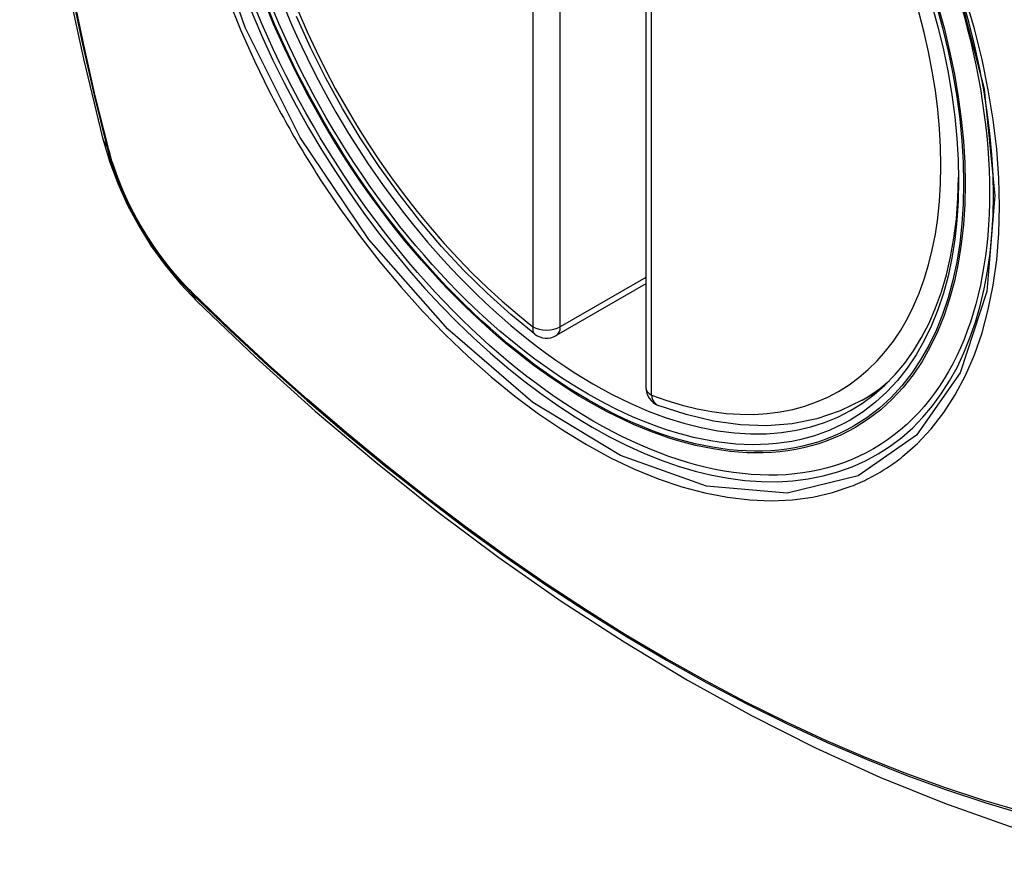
# Model space of a CAD drawing. Header units: inches. Extents: x 532.4 to 626.5, y 208.9 to 290.2.
# Tile 85 of 122: x 595.5 to 596.101, y 245.316 to 245.839. Entities that reach past the tile are written whole.
import ezdxf

# ---------------------------------------------------------------- set-up
doc = ezdxf.new("R2010")
doc.units = ezdxf.units.IN
doc.header["$MEASUREMENT"] = 0
doc.layers.add('Visible Edges(ANSI)', color=7, linetype='Continuous', lineweight=25)
doc.layers.add('Visible Tangent Edges(ANSI)', color=7, linetype='Continuous', lineweight=25)

msp = doc.modelspace()

# ---------------------------------------------------------------- linework, layer by layer
at = {"layer": 'Visible Edges(ANSI)'}
for p, q in [((595.88185, 246.09928), (595.88185, 245.61461)), ((595.88185, 245.67773), (595.82718, 245.64617)), ((596.01397, 245.60678), (596.02424, 245.61271))]:
    msp.add_line(p, q, dxfattribs=at)
at = {"layer": 'Visible Edges(ANSI)', "flags": 128}
for points in [[(595.55359, 246.47428), (595.54075, 246.43622), (595.52969, 246.39704), (595.52039, 246.3568), (595.51283, 246.31558), (595.50699, 246.27344), (595.50284, 246.23045), (595.50037, 246.18665), (595.49955, 246.14213), (595.50036, 246.09693), (595.50279, 246.05112), (595.50681, 246.00477), (595.5124, 245.95793), (595.51955, 245.91068), (595.52823, 245.86308), (595.53842, 245.81521), (595.5501, 245.76712)], [(595.81404, 245.64707), (595.79935, 245.65907), (595.78493, 245.67206), (595.77085, 245.68597), (595.75717, 245.70073), (595.74393, 245.71629), (595.73121, 245.73257), (595.71906, 245.7495), (595.70752, 245.767), (595.69665, 245.78499), (595.6865, 245.8034), (595.67711, 245.82215), (595.66853, 245.84114)], [(595.5501, 245.76712), (595.55434, 245.75283), (595.55948, 245.7391), (595.56547, 245.7259), (595.57227, 245.71318), (595.57988, 245.70093), (595.58833, 245.68914), (595.59764, 245.67783), (595.6079, 245.66701)], [(595.6079, 245.66701), (595.64371, 245.63285), (595.68007, 245.60009), (595.71695, 245.56877), (595.7543, 245.53896), (595.79206, 245.51069), (595.83019, 245.48403), (595.86865, 245.45903), (595.90739, 245.43572), (595.94636, 245.41417), (595.98552, 245.39442), (596.02483, 245.37651), (596.06425, 245.3605), (596.10372, 245.34643), (596.14322, 245.33437), (596.18268, 245.32436), (596.22206, 245.31645)], [(596.01397, 245.60678), (596.00056, 245.60019), (595.98629, 245.59536), (595.97129, 245.59234), (595.9557, 245.59112), (595.93962, 245.59167), (595.92316, 245.59395), (595.90642, 245.59793), (595.88948, 245.60356)]]:
    msp.add_lwpolyline(points, dxfattribs=at)
at = {"layer": 'Visible Edges(ANSI)'}
for centre, start, end in [((595.82128, 245.6564), 232.17173, 300), ((595.89366, 245.61461), 180, 249.28185)]:
    msp.add_arc(centre, 0.01181, start, end, dxfattribs=at)
msp.add_ellipse((595.84668, 245.87161), major_axis=(-0.15994, 0.27703), ratio=0.57735, dxfattribs=at)
msp.add_ellipse((595.85016, 245.87362), major_axis=(0.15748, -0.27276), ratio=0.57735, start_param=2.363977, end_param=7.060801, dxfattribs=at)
at = {"layer": 'Visible Tangent Edges(ANSI)'}
for p, q in [((595.81293, 246.13625), (595.81293, 245.65157)), ((595.82963, 245.65157), (595.82963, 246.13625)), ((595.88531, 245.60979), (595.88531, 246.09446)), ((595.55362, 245.76099), (595.5535, 245.76145)), ((595.88185, 245.68172), (595.82963, 245.65157)), ((595.60469, 245.67279), (595.60436, 245.67312))]:
    msp.add_line(p, q, dxfattribs=at)
at = {"layer": 'Visible Tangent Edges(ANSI)', "flags": 128}
for points in [[(595.53137, 246.36125), (595.52556, 246.3369), (595.52042, 246.31196), (595.51597, 246.28647), (595.51219, 246.26045), (595.50911, 246.23394), (595.50671, 246.20697), (595.50501, 246.17958), (595.504, 246.15179), (595.50367, 246.12363), (595.50403, 246.09508), (595.50507, 246.06614), (595.5068, 246.03685), (595.50921, 246.00724), (595.51231, 245.97733), (595.51607, 245.94717), (595.52052, 245.91676), (595.52563, 245.88611), (595.53142, 245.85525), (595.53786, 245.82422), (595.54497, 245.79302), (595.55272, 245.76169)], [(595.5535, 245.76145), (595.54573, 245.79271), (595.53862, 245.82383), (595.53215, 245.85481), (595.52635, 245.8856), (595.52122, 245.91619), (595.51676, 245.94655), (595.51298, 245.97665), (595.50987, 246.00651), (595.50745, 246.03607), (595.50571, 246.0653), (595.50466, 246.09417), (595.5043, 246.12265), (595.50463, 246.15075), (595.50565, 246.17845), (595.50736, 246.20575), (595.50977, 246.23263), (595.51286, 246.25904), (595.51665, 246.28495), (595.52113, 246.31033), (595.52628, 246.33514), (595.5321, 246.35937)], [(596.07081, 245.86542), (596.08854, 245.79692), (596.09508, 245.73177), (596.09015, 245.67312), (596.07388, 245.62349), (596.04726, 245.58534), (596.01146, 245.56046), (595.96811, 245.54991), (595.91897, 245.55411), (595.86642, 245.57286), (595.81287, 245.60536), (595.76089, 245.65003), (595.71276, 245.70496), (595.6709, 245.76732), (595.63728, 245.8344), (595.61315, 245.90348)], [(595.62696, 245.85145), (595.63462, 245.83265), (595.64296, 245.81402), (595.65197, 245.7956)], [(596.0387, 245.57232), (596.04778, 245.58032), (596.05617, 245.58929), (596.06385, 245.59921), (596.07082, 245.61009), (596.07704, 245.62189), (596.0825, 245.63453), (596.08716, 245.64797), (596.091, 245.66212), (596.09399, 245.67694), (596.09612, 245.6924), (596.09741, 245.70853), (596.09784, 245.72525), (596.09741, 245.74247), (596.09613, 245.7601), (596.09399, 245.77808), (596.091, 245.79636), (596.08718, 245.81488), (596.08254, 245.83359), (596.0771, 245.85243)], [(595.65197, 245.7956), (595.65317, 245.79327), (595.65438, 245.79094), (595.6556, 245.78861), (595.65683, 245.78629), (595.65807, 245.78398), (595.65931, 245.78167), (595.66057, 245.77936), (595.66184, 245.77706), (595.66312, 245.77476), (595.66442, 245.77247), (595.66572, 245.77018), (595.66703, 245.7679), (595.66835, 245.76563), (595.66968, 245.76336), (595.67102, 245.76109), (595.67237, 245.75883), (595.67372, 245.75658), (595.67509, 245.75434), (595.67647, 245.7521), (595.67786, 245.74986), (595.67926, 245.74764), (595.68066, 245.74541), (595.68208, 245.7432), (595.6835, 245.74099)], [(595.55272, 245.76169), (595.55381, 245.75764), (595.55502, 245.75358), (595.55633, 245.74951), (595.55775, 245.74543), (595.55928, 245.74136), (595.5609, 245.7373), (595.56263, 245.73325), (595.56446, 245.72922), (595.56638, 245.72522), (595.5684, 245.72125), (595.5705, 245.71731), (595.57269, 245.71342), (595.57496, 245.70958), (595.57732, 245.70579), (595.57975, 245.70206), (595.58226, 245.69839), (595.58484, 245.6948), (595.58748, 245.69128), (595.59018, 245.68784), (595.59295, 245.68448), (595.59577, 245.68121), (595.59863, 245.67804), (595.60155, 245.67496), (595.60451, 245.67199)], [(595.60436, 245.67312), (595.60146, 245.67605), (595.59861, 245.67908), (595.59581, 245.6822), (595.59305, 245.68541), (595.59035, 245.68871), (595.58771, 245.69208), (595.58513, 245.69553), (595.58261, 245.69905), (595.58016, 245.70264), (595.57779, 245.70629), (595.57549, 245.70999), (595.57326, 245.71375), (595.57112, 245.71756), (595.56906, 245.7214), (595.56709, 245.72528), (595.56521, 245.7292), (595.56341, 245.73314), (595.56172, 245.7371), (595.56011, 245.74107), (595.55861, 245.74506), (595.55721, 245.74905), (595.55591, 245.75304), (595.55471, 245.75702), (595.55362, 245.76099)], [(595.6835, 245.74099), (595.69498, 245.72394), (595.70699, 245.70735), (595.71948, 245.69128), (595.7324, 245.67581), (595.74571, 245.66098), (595.75937, 245.64686), (595.77331, 245.6335), (595.78748, 245.62096), (595.80183, 245.60927), (595.81634, 245.59845), (595.83095, 245.58855), (595.84562, 245.57959), (595.86031, 245.57161), (595.87493, 245.56466), (595.88943, 245.55875), (595.90377, 245.5539), (595.91791, 245.55011), (595.93179, 245.54741), (595.94538, 245.54579), (595.95863, 245.54527), (595.97148, 245.54586), (595.98387, 245.54754), (595.99578, 245.5503), (596.00718, 245.55412)], [(595.60451, 245.67199), (595.62779, 245.64959), (595.65132, 245.62778), (595.67508, 245.60659), (595.69904, 245.58605), (595.72317, 245.56619), (595.74745, 245.54703), (595.77184, 245.52859), (595.79632, 245.51089), (595.82086, 245.49396), (595.84542, 245.47781), (595.86998, 245.46246), (595.89454, 245.4479), (595.91909, 245.43415), (595.94363, 245.42118), (595.96814, 245.40902), (595.9926, 245.39769), (596.01698, 245.38719), (596.04124, 245.37753), (596.06538, 245.36872), (596.0894, 245.36076), (596.11326, 245.35366)], [(596.112, 245.35524), (596.08824, 245.36226), (596.06432, 245.37015), (596.04026, 245.37889), (596.01609, 245.38847), (595.99179, 245.39892), (595.96741, 245.41019), (595.94297, 245.4223), (595.91849, 245.43522), (595.89401, 245.44894), (595.86951, 245.46346), (595.84501, 245.47878), (595.8205, 245.49491), (595.79602, 245.51182), (595.77159, 245.5295), (595.74725, 245.54793), (595.72303, 245.56708), (595.69896, 245.58693), (595.67506, 245.60745), (595.65137, 245.62862), (595.62791, 245.65041), (595.60469, 245.67279)], [(596.00718, 245.55412), (596.00859, 245.55468), (596.01, 245.55527), (596.0114, 245.55586), (596.01279, 245.55648), (596.01418, 245.55711), (596.01555, 245.55776), (596.01692, 245.55843), (596.01827, 245.55911), (596.01962, 245.55981), (596.02096, 245.56053), (596.02228, 245.56126), (596.0236, 245.56201), (596.02491, 245.56278), (596.02622, 245.56357), (596.02751, 245.56437), (596.02879, 245.56518), (596.03006, 245.56602), (596.03133, 245.56687), (596.03258, 245.56774), (596.03383, 245.56862), (596.03506, 245.56952), (596.03628, 245.57044), (596.0375, 245.57137), (596.0387, 245.57232)]]:
    msp.add_lwpolyline(points, dxfattribs=at)
at = {"layer": 'Visible Tangent Edges(ANSI)'}
for centre, major_axis, ratio, start_param, end_param in [((595.84917, 245.87305), (-0.17318, 0.29996), 0.57735, 5.05527, 10.652693), ((595.84912, 245.87302), (-0.15059, 0.26083), 0.57735, 5.66855, 8.468616), ((595.84912, 245.87302), (0.15059, -0.26083), 0.57735, 5.66855, 8.468616), ((595.66448, 245.79659), (-0.11437, -0.02947), 0.354513, 0, 0.141666), ((595.56203, 245.7646), (-0.00953, -0.00245), 0.359305, 0.141946, 0.405653), ((595.61168, 245.67861), (-0.00689, -0.00703), 0.359305, 5.877532, 6.141239), ((595.69061, 245.75133), (-0.08271, -0.08432), 0.354513, 6.141519, 6.283185), ((595.82128, 245.6564), (-0.00724, -0.00933), 0.470841, 5.569756, 6.283185), ((595.82128, 245.6564), (0.01181, 0), 0.57735, 3.926991, 5.497787), ((595.82128, 245.6564), (0.00591, -0.01023), 0.57735, 0, 0.785398), ((595.85747, 245.87784), (0.1565, -0.27106), 0.57735, 0, 0.111997), ((595.89366, 245.61461), (-0.01181, 0), 0.57735, 0, 0.785398), ((595.89366, 245.61461), (-0.00418, -0.01105), 0.667065, 5.396522, 6.283185)]:
    msp.add_ellipse(centre, major_axis=major_axis, ratio=ratio, start_param=start_param, end_param=end_param, dxfattribs=at)
for centre, major_axis in [((595.84976, 245.87339), (0.17111, -0.29637)), ((595.84679, 245.87167), (-0.1627, 0.2818)), ((595.84668, 245.87161), (0.1621, -0.28076))]:
    msp.add_ellipse(centre, major_axis=major_axis, ratio=0.57735, dxfattribs=at)

doc.saveas('drawing.dxf')
